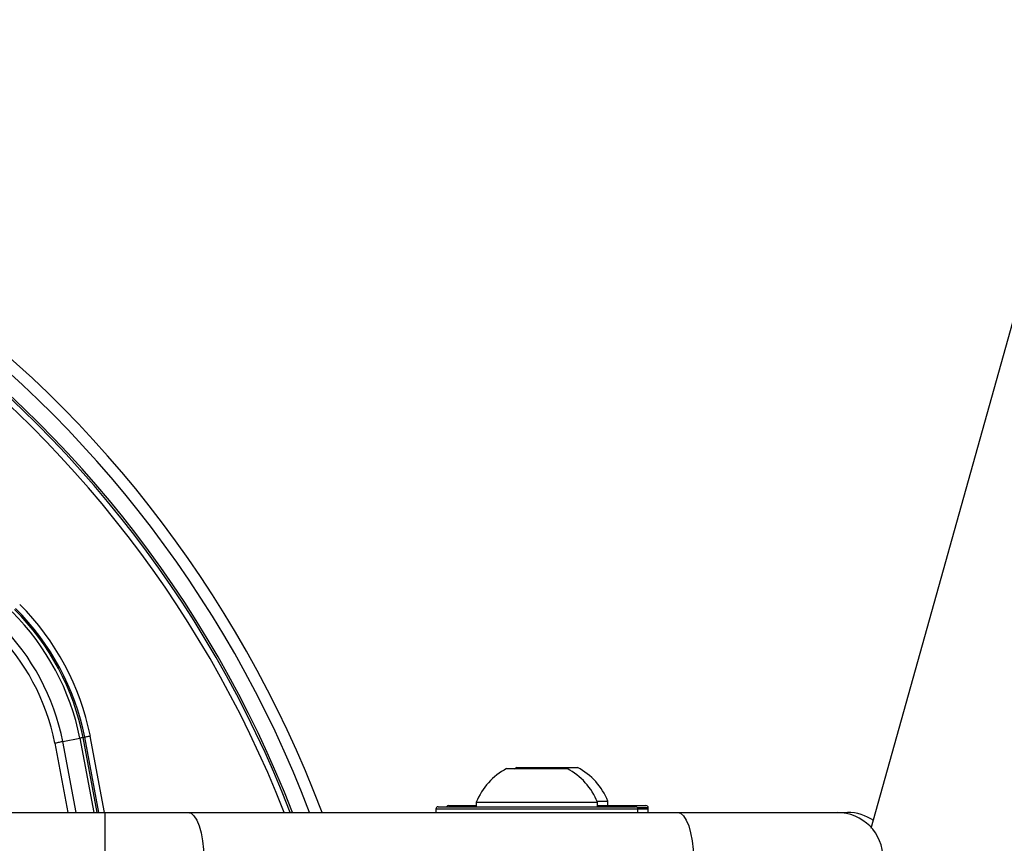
# Paper-space layout '4M DUO In Ground Anchor' of a CAD drawing. Header units: millimetres. Extents: x 20 to 26560, y 40 to 17993.
# Tile 69 of 89: x 9233 to 9404, y 13330 to 13472. Entities that reach past the tile are written whole.
import ezdxf

# ---------------------------------------------------------------- set-up
doc = ezdxf.new("R2010")
doc.units = ezdxf.units.MM
doc.layers.add('COMPONENT_GEOMETRY', color=7, linetype='Continuous')
doc.styles.add('SLDTEXTSTYLE0', font='TXT', dxfattribs={"width": 0.75})
doc.dimstyles.new('SLDDIMSTYLE0', dxfattribs={"dimtxt": 150, "dimasz": 6.604, "dimexe": 0, "dimexo": 0.0625, "dimgap": 37.5, "dimtad": 0, "dimtih": 1, "dimtoh": 1, "dimdec": 0, "dimlfac": 0.5, "dimrnd": 1e-09, "dimzin": 12, "dimdsep": 46, "dimtxsty": 'SLDTEXTSTYLE0', "dimsah": 1, "dimcen": 0.09, "dimadec": 0, "dimazin": 3, "dimtfac": 1, "dimtdec": 0, "dimtofl": 0, "dimtmove": 0, "dimatfit": 3, "dimfxl": 1, "dimfrac": 2, "dimtolj": 1, "dimtzin": 12, "dimarcsym": 0})

# ---------------------------------------------------------------- blocks, each defined once
blk = doc.blocks.new('_D_15')
at = {"layer": 'COMPONENT_GEOMETRY', "color": 7, "ltscale": 2}
for p, q in [((1221.17, 13266.97), (1221.17, 17923.1)), ((16975.75, 13266.97), (16975.75, 17923.1)), ((1221.17, 17916.75), (8876.79, 17916.75)), ((16975.75, 17916.75), (9320.13, 17916.75))]:
    blk.add_line(p, q, dxfattribs=at)
for points in [[(1221.17, 17916.75), (1227.77, 17915.73), (1227.77, 17917.77)], [(16975.75, 17916.75), (16969.15, 17917.77), (16969.15, 17915.73)]]:
    blk.add_solid(points, dxfattribs=at)
at = {"layer": 'COMPONENT_GEOMETRY', "color": 7, "ltscale": 2, "insert": (8876.79, 17991.05), "char_height": 150, "attachment_point": 1, "style": 'SLDTEXTSTYLE0'}
blk.add_mtext('7877', dxfattribs=at)

psp = doc.layouts.new('4M DUO In Ground Anchor')

# ---------------------------------------------------------------- linework, layer by layer
at = {"color": 7, "linetype": 'Continuous', "lineweight": 25, "ltscale": 2}
for p, q in [((9380.77, 13332.22), (10149.36, 16082.34)), ((9244.26, 13347.9), (9244.5, 13347.95)), ((9244.5, 13347.95), (9246.91, 13334.93)), ((9240.75, 13347.2), (9243.69, 13347.79)), ((9317.59, 13342.53), (9328.09, 13342.53)), ((9319.39, 13342.73), (9318.84, 13342.42)), ((9319.39, 13342.73), (9329.89, 13342.73)), ((9307.54, 13336.13), (9312.34, 13336.13)), ((9312.34, 13336.69), (9312.34, 13335.93)), ((9312.34, 13336.69), (9333.34, 13336.69)), ((9333.26, 13336.89), (9335.14, 13336.89)), ((9333.34, 13335.93), (9333.34, 13336.69)), ((9333.34, 13336.13), (9341.74, 13336.13)), ((9335.14, 13336.13), (9335.14, 13336.89)), ((9227.58, 13334.93), (9248.03, 13334.93)), ((9248.03, 13334.93), (9262.39, 13334.93)), ((9248.03, 13334.93), (9248.03, 13326.93)), ((9262.39, 13334.93), (9347.21, 13334.93)), ((9305.34, 13335.53), (9305.34, 13334.93)), ((9305.34, 13335.53), (9305.34, 13334.93)), ((9305.74, 13335.93), (9339.94, 13335.93)), ((9340.34, 13334.93), (9340.34, 13335.53)), ((9340.34, 13334.93), (9340.34, 13335.53)), ((9342.14, 13334.93), (9342.14, 13335.73)), ((9342.14, 13334.93), (9342.14, 13335.53)), ((9347.21, 13334.93), (9374.84, 13334.93)), ((9374.84, 13334.93), (9376.64, 13334.93))]:
    psp.add_line(p, q, dxfattribs=at)
at = {"color": 8, "linetype": 'Continuous', "lineweight": 25, "ltscale": 2}
for p, q in [((9247.93, 13334.93), (9245.48, 13348.15)), ((9239.36, 13346.92), (9241.59, 13334.93)), ((9243.02, 13334.93), (9240.75, 13347.2)), ((9243.69, 13347.79), (9246.07, 13334.93)), ((9246.66, 13334.93), (9244.26, 13347.9)), ((9340.34, 13335.53), (9305.34, 13335.53)), ((9342.14, 13335.73), (9340.29, 13335.73)), ((9342.14, 13335.53), (9340.34, 13335.53))]:
    psp.add_line(p, q, dxfattribs=at)
at = {"color": 7, "linetype": 'Continuous', "lineweight": 25, "ltscale": 2, "flags": 128}
for points in [[(9245.48, 13348.15), (9245.3, 13348.11), (9245.12, 13348.08), (9244.95, 13348.04), (9244.8, 13348.01), (9244.68, 13347.99), (9244.59, 13347.97), (9244.53, 13347.96), (9244.5, 13347.95)], [(9240.75, 13347.2), (9240.6, 13347.17), (9240.45, 13347.14), (9240.28, 13347.1), (9240.11, 13347.07), (9239.93, 13347.03), (9239.74, 13347), (9239.55, 13346.96), (9239.36, 13346.92)], [(9244.26, 13347.9), (9244.25, 13347.9), (9244.21, 13347.89), (9244.17, 13347.88), (9244.1, 13347.87), (9244.02, 13347.86), (9243.92, 13347.84), (9243.81, 13347.81), (9243.69, 13347.79)], [(9262.39, 13334.93), (9262.93, 13334.78), (9263.44, 13334.32), (9263.91, 13333.58), (9264.33, 13332.59), (9264.67, 13331.38), (9264.92, 13329.99), (9265.08, 13328.49), (9265.13, 13326.93)], [(9347.21, 13334.93), (9347.74, 13334.78), (9348.26, 13334.32), (9348.73, 13333.58), (9349.14, 13332.59), (9349.48, 13331.38), (9349.74, 13329.99), (9349.89, 13328.49), (9349.94, 13326.93)]]:
    psp.add_lwpolyline(points, dxfattribs=at)
at = {"color": 7, "linetype": 'Continuous', "lineweight": 25, "ltscale": 4}
for centre, radius, start, end in [((9098.46, 13264.43), 200, 20.6403, 159.3597), ((9098.46, 13264.43), 198, 20.8585, 159.1415), ((9098.46, 13264.43), 195.21, 21.1709, 158.8291), ((9201.61, 13339.33), 43.51, 11.3672, 45), ((9201.61, 13339.33), 43.76, 11.3672, 45), ((9201.61, 13339.33), 44.76, 11.3672, 45), ((9201.61, 13339.33), 42.92, 11.3672, 45), ((9201.61, 13339.33), 39.92, 11.3672, 45), ((9201.61, 13339.33), 38.51, 11.3672, 45), ((9322.84, 13332.53), 11.29, 117.7009, 158.3898), ((9322.84, 13332.53), 11.29, 21.6102, 62.2991), ((9324.64, 13332.73), 11.29, 21.6102, 62.2991), ((9307.54, 13335.73), 0.4, 90, 150), ((9341.74, 13335.73), 0.4, 0, 90), ((9305.74, 13335.53), 0.4, 90, 180), ((9339.94, 13335.53), 0.4, 0, 90), ((9374.84, 13326.93), 8, 0, 90), ((9376.64, 13326.93), 8, 55.3968, 90)]:
    psp.add_arc(centre, radius, start, end, dxfattribs=at)
at = {"color": 8, "linetype": 'Continuous', "lineweight": 25, "ltscale": 4}
for radius, start, end in [(194.87, 21.2097, 158.7903), (193.87, 21.3244, 158.6756)]:
    psp.add_arc((9098.46, 13264.43), radius, start, end, dxfattribs=at)

# ---------------------------------------------------------------- dimensions: what is measured, and where the dimension line sits
at = {"layer": 'COMPONENT_GEOMETRY', "color": 7, "ltscale": 2}
dim = psp.add_linear_dim(base=(16975.75, 17916.75), p1=(1221.17, 13264.43), p2=(16975.75, 13264.43), angle=0, dimstyle='SLDDIMSTYLE0', dxfattribs=at)
dim.commit()
dim.dimension.update_dxf_attribs({"geometry": '_D_15', "text_midpoint": (9098.46, 17916.75), "dimtype": 160})

doc.saveas('drawing.dxf')
